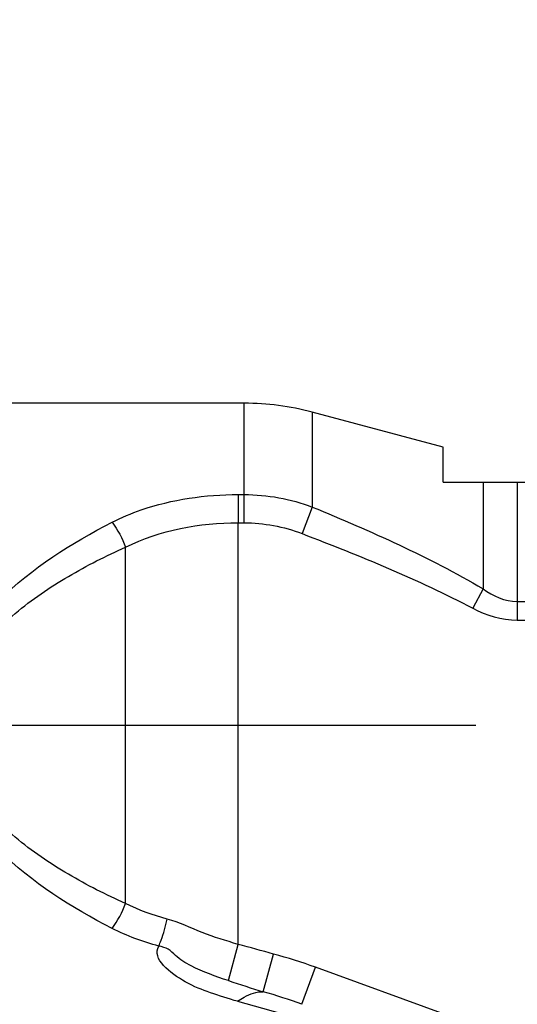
# Model space of a CAD drawing. Header units: millimetres. Extents: x 0 to 11890, y 0 to 8410.
# Tile 48 of 86: x 8116 to 8192, y 2606 to 2756. Entities that reach past the tile are written whole.
import ezdxf

# ---------------------------------------------------------------- set-up
doc = ezdxf.new("R2010")
doc.units = ezdxf.units.MM
doc.header["$LTSCALE"] = 653.95
doc.linetypes.add('CENTER', pattern=[0.6, 0.375, -0.075, 0.075, -0.075])
doc.layers.get('0').update_dxf_attribs({"linetype": 'CONTINUOUS'})
for name, color, linetype in [('204101000043_DXF_AXIS', 7, 'CONTINUOUS'), ('304103000171DXF_CONTINUOUS_LINE', 7, 'CONTINUOUS'), ('R70-2000运动范围_DXF_DIMENSION', 7, 'CONTINUOUS')]:
    doc.layers.add(name, color=color, linetype=linetype)
doc.styles.get("Standard").update_dxf_attribs({"font": 'txt', "width": 0.7})
doc.dimstyles.new('DIMSTYLE_3', dxfattribs={"dimtxt": 100, "dimasz": 60, "dimexe": 2, "dimexo": 0.2, "dimtad": 1, "dimdsep": 46, "dimtxsty": 'Standard', "dimblk": '_FILLED', "dimblk1": '_FILLED', "dimblk2": '_FILLED', "dimcen": 0.09, "dimclrt": 5, "dimazin": 2, "dimtp": 0.01, "dimtm": 0.01, "dimtfac": 1, "dimtofl": 0, "dimtmove": 0, "dimatfit": 3, "dimldrblk": '_FILLED', "dimfxl": 0, "dimtolj": 1, "dimarcsym": 0})

# ---------------------------------------------------------------- blocks, each defined once
blk = doc.blocks.new('_FILLED')
at = {"color": 0, "linetype": 'ByBlock'}
blk.add_solid([(0, 0), (-1, 0.1667), (-1, -0.1667)], dxfattribs=at)
blk = doc.blocks.new('*D8')
at = {"layer": 'R70-2000运动范围_DXF_DIMENSION', "color": 2, "linetype": 'Continuous'}
for p, q in [((7155.44, 2648.42), (8327.14, 3151.96)), ((7687.07, 2876.89), (7155.44, 2648.42)), ((7687.07, 2876.89), (7687.07, 2876.89))]:
    blk.add_line(p, q, dxfattribs=at)
at = {"layer": 'R70-2000运动范围_DXF_DIMENSION', "color": 2, "linetype": 'Continuous', "xscale": 60, "yscale": 60, "zscale": 60, "rotation": 203.2557065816}
blk.add_blockref('_FILLED', (7687.07, 2876.89), dxfattribs=at)
blk = doc.blocks.new('*D9')
at = {"layer": 'R70-2000运动范围_DXF_DIMENSION', "color": 2, "linetype": 'Continuous'}
for p, q in [((7155.44, 2648.42), (9690.99, 2977.4)), ((9150.71, 2907.3), (7155.44, 2648.42)), ((9150.71, 2907.3), (9150.71, 2907.3))]:
    blk.add_line(p, q, dxfattribs=at)
at = {"layer": 'R70-2000运动范围_DXF_DIMENSION', "color": 2, "linetype": 'Continuous', "xscale": 60, "yscale": 60, "zscale": 60, "rotation": 187.3919185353}
blk.add_blockref('_FILLED', (9150.71, 2907.3), dxfattribs=at)

msp = doc.modelspace()

# ---------------------------------------------------------------- linework, layer by layer
at = {"layer": '204101000043_DXF_AXIS', "color": 7, "linetype": 'CENTER'}
msp.add_line((7155.437, 2648.422), (8599.718, 2648.422), dxfattribs=at)
at = {"layer": '304103000171DXF_CONTINUOUS_LINE', "color": 7, "linetype": 'Continuous'}
for p, q in [((8150.171, 2697.422), (7833.009, 2697.422)), ((8180.437, 2690.724), (8160.524, 2696.059)), ((8180.437, 2685.422), (8180.437, 2690.722)), ((8180.437, 2685.422), (8306.437, 2685.422))]:
    msp.add_line(p, q, dxfattribs=at)
at = {"layer": '304103000171DXF_CONTINUOUS_LINE', "color": 9, "linetype": 'Continuous'}
for p, q in [((8150.171, 2679.228), (8150.171, 2697.422)), ((8160.524, 2696.059), (8160.524, 2681.629)), ((8186.482, 2685.422), (8186.482, 2669.186)), ((8191.659, 2685.422), (8191.657, 2667.246)), ((8149.254, 2683.527), (8150.171, 2683.527)), ((8149.254, 2683.527), (8149.254, 2679.228)), ((8160.524, 2681.629), (8158.971, 2677.589)), ((8149.254, 2615.101), (8149.256, 2679.228)), ((8149.256, 2679.228), (8150.171, 2679.228)), ((8132.151, 2621.313), (8132.151, 2675.532)), ((8186.482, 2669.185), (8184.929, 2666.228)), ((8191.657, 2667.246), (8200.078, 2667.246)), ((8191.659, 2667.246), (8191.659, 2664.422)), ((8191.659, 2664.422), (8200.078, 2664.422)), ((8147.768, 2609.584), (8149.254, 2615.101)), ((8153.076, 2607.906), (8154.643, 2613.635)), ((8158.953, 2605.984), (8161.005, 2611.623)), ((8180.73, 2604.444), (8161.005, 2611.623)), ((8149.16, 2606.438), (8158.378, 2603.87))]:
    msp.add_line(p, q, dxfattribs=at)
at = {"layer": '304103000171DXF_CONTINUOUS_LINE', "color": 7, "linetype": 'Continuous'}
msp.add_arc((8150.171, 2657.422), 40, 75, 90, dxfattribs=at)
at = {"layer": '304103000171DXF_CONTINUOUS_LINE', "color": 9, "linetype": 'Continuous'}
for centre, radius, start, end in [((7782.551, 1256.519), 1407.201, 74.667535, 74.894937), ((8200.609, 2767.548), 166.568, 251.50427, 253.41918)]:
    msp.add_arc(centre, radius, start, end, dxfattribs=at)
for points, knots in [([(8130.1, 2679.315), (8131.526, 2680.043), (8137.605, 2682.59), (8144.282, 2683.527), (8149.254, 2683.527)], [0, 0, 0, 0, 0.2435866, 1, 1, 1, 1]), ([(8130.1, 2617.529), (8123.905, 2620.693), (8114.84, 2626.449), (8105.77, 2637.546), (8102.598, 2648.422), (8105.77, 2659.298), (8114.84, 2670.396), (8123.905, 2676.152), (8130.1, 2679.315)], [0, 0, 0, 0, 0.245744, 0.3716734, 0.4999997, 0.6283258, 0.7542555, 1, 1, 1, 1]), ([(8132.151, 2621.313), (8129.178, 2622.645), (8123.323, 2625.586), (8115.143, 2631.151), (8108.114, 2638.364), (8104.506, 2648.422), (8108.114, 2658.48), (8115.143, 2665.693), (8123.323, 2671.259), (8129.178, 2674.2), (8132.151, 2675.532)], [0, 0, 0, 0, 0.1232162, 0.2472592, 0.3727826, 0.4999997, 0.6272166, 0.7527403, 0.8767837, 1, 1, 1, 1]), ([(8137.184, 2614.844), (8137.312, 2615.134), (8137.844, 2616.471), (8138.232, 2617.862), (8138.477, 2618.955)], [0, 0, 0, 0, 0.22076, 1, 1, 1, 1]), ([(8149.254, 2615.101), (8147.417, 2615.655), (8143.747, 2616.722), (8140.312, 2618.473), (8138.477, 2618.955)], [0, 0, 0, 0, 0.5027535, 1, 1, 1, 1]), ([(8149.16, 2606.438), (8147.77, 2606.826), (8144.974, 2607.745), (8140.72, 2609.341), (8136.079, 2612.886), (8137.183, 2614.844)], [0, 0, 0, 0, 0.2836402, 0.5579546, 1, 1, 1, 1]), ([(8147.768, 2609.584), (8145.843, 2610.23), (8143.009, 2611.231), (8140.021, 2613.023), (8138.687, 2614.505), (8137.682, 2614.726), (8137.183, 2614.844)], [0, 0, 0, 0, 0.5112846, 0.7524935, 0.8709663, 1, 1, 1, 1]), ([(8149.16, 2606.438), (8149.485, 2606.675), (8150.657, 2607.441), (8152.072, 2607.93), (8153.076, 2607.907)], [0, 0, 0, 0, 0.2855416, 1, 1, 1, 1])]:
    msp.add_open_spline(points, degree=3, knots=knots, dxfattribs=at)
for points in [[(8150.171, 2683.527), (8153.68, 2683.527), (8157.242, 2682.87), (8160.524, 2681.629)], [(8160.524, 2681.629), (8169.397, 2677.976), (8178.216, 2674.059), (8186.482, 2669.186)], [(8130.1, 2679.315), (8130.957, 2678.164), (8131.625, 2676.866), (8132.153, 2675.532)], [(8132.151, 2675.532), (8137.365, 2678.148), (8143.423, 2679.228), (8149.256, 2679.228)], [(8150.171, 2679.228), (8153.155, 2679.228), (8156.186, 2678.66), (8158.971, 2677.589)], [(8158.971, 2677.589), (8167.787, 2674.2), (8176.567, 2670.619), (8184.929, 2666.228)], [(8186.482, 2669.186), (8187.974, 2668.104), (8189.815, 2667.245), (8191.657, 2667.246)], [(8184.929, 2666.228), (8186.986, 2665.148), (8189.336, 2664.421), (8191.659, 2664.422)], [(8130.1, 2617.529), (8130.957, 2618.68), (8131.625, 2619.978), (8132.153, 2621.312)], [(8138.477, 2618.955), (8136.3, 2619.527), (8134.162, 2620.303), (8132.151, 2621.313)], [(8137.183, 2614.844), (8134.744, 2615.496), (8132.349, 2616.381), (8130.1, 2617.529)], [(8161.005, 2611.623), (8158.915, 2612.383), (8156.788, 2613.048), (8154.643, 2613.635)], [(8158.953, 2605.984), (8157.017, 2606.689), (8155.054, 2607.324), (8153.076, 2607.907)]]:
    msp.add_open_spline(points, degree=3, dxfattribs=at)

# ---------------------------------------------------------------- dimensions: what is measured, and where the dimension line sits
at = {"layer": 'R70-2000运动范围_DXF_DIMENSION', "color": 2, "linetype": 'Continuous'}
for mpoint, picture, middle in [((7687.074, 2876.893), '*D8', (7867.079, 2981.461)), ((9150.713, 2907.298), '*D9', (9340.683, 2957.155))]:
    dim = msp.add_radius_dim(center=(7155.437, 2648.422), mpoint=mpoint, text='R<>', dimstyle='DIMSTYLE_3', override={"dimpost": '<>'}, dxfattribs=at)
    dim.commit()
    dim.dimension.update_dxf_attribs({"geometry": picture, "text_midpoint": middle, "dimtype": 164})

doc.saveas('drawing.dxf')
